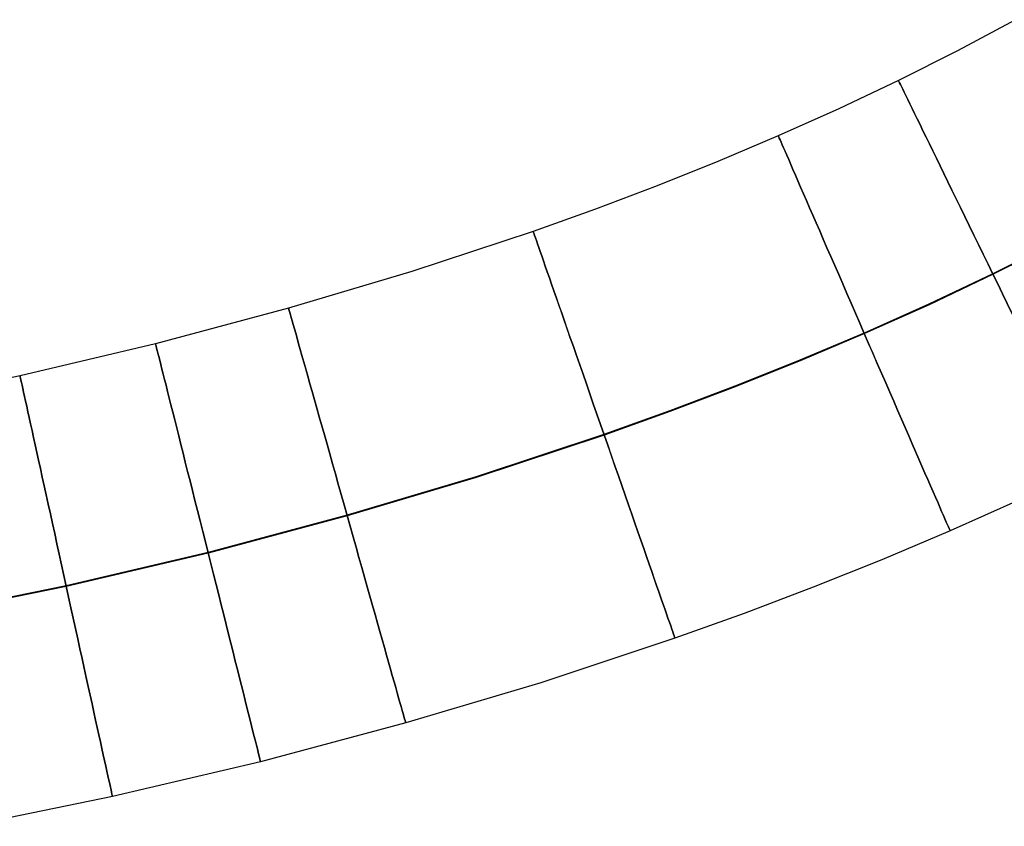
# Model space of a CAD drawing. Extents: x -1634 to -184, y -278 to 263.
# Tile 194 of 242: x -336 to -290, y -207 to -169. Entities that reach past the tile are written whole.
import ezdxf

# ---------------------------------------------------------------- set-up
doc = ezdxf.new("R2010")
doc.units = 0
doc.layers.add('PREDEFINITO', color=7, linetype='CONTINUOUS')

msp = doc.modelspace()

# ---------------------------------------------------------------- linework, layer by layer
at = {"layer": 'PREDEFINITO'}
for p, q in [((-289.558, -169.455, 300.204), (-292.256, -170.895, 300.204)), ((-292.256, -170.895, 300.204), (-294.998, -172.275, 300.204)), ((-294.998, -172.275, 300.204), (-297.768, -173.588, 300.204)), ((-297.768, -173.588, 300.204), (-300.576, -174.845, 300.204)), ((-300.576, -174.845, 300.204), (-303.377, -176.03, 300.204)), ((-303.377, -176.03, 300.204), (-306.209, -177.163, 300.204)), ((-306.209, -177.163, 300.204), (-309.071, -178.247, 300.204)), ((-309.071, -178.247, 300.204), (-311.959, -179.282, 300.203)), ((-311.959, -179.282, 300.203), (-317.599, -181.148, 300.203)), ((-287.662, -179.762, 310.218), (-290.617, -181.248, 310.218)), ((-287.649, -179.787, 290.218), (-290.604, -181.273, 290.218)), ((-317.599, -181.148, 300.203), (-323.317, -182.851, 300.203)), ((-290.617, -181.248, 310.218), (-293.59, -182.658, 310.218)), ((-290.604, -181.273, 290.218), (-293.578, -182.683, 290.218)), ((-323.317, -182.851, 300.203), (-329.494, -184.5, 300.203)), ((-293.59, -182.658, 310.218), (-296.593, -184.003, 310.218)), ((-293.578, -182.683, 290.218), (-296.581, -184.028, 290.218)), ((-296.593, -184.003, 310.218), (-299.578, -185.265, 310.218)), ((-296.581, -184.028, 290.218), (-299.567, -185.291, 290.218)), ((-329.494, -184.5, 300.203), (-335.79, -185.983, 300.203)), ((-299.578, -185.265, 310.218), (-302.588, -186.47, 310.218)), ((-299.567, -185.291, 290.218), (-302.577, -186.496, 290.218)), ((-335.79, -185.983, 300.203), (-341.962, -187.245, 300.203)), ((-302.588, -186.47, 310.218), (-305.62, -187.618, 310.217)), ((-302.577, -186.496, 290.218), (-305.61, -187.644, 290.218)), ((-305.62, -187.618, 310.217), (-308.672, -188.711, 310.217)), ((-305.61, -187.644, 290.218), (-308.662, -188.737, 290.217)), ((-308.672, -188.711, 310.217), (-314.609, -190.676, 310.217)), ((-308.662, -188.737, 290.217), (-314.6, -190.702, 290.217)), ((-314.609, -190.676, 310.217), (-320.603, -192.461, 310.217)), ((-314.6, -190.702, 290.217), (-320.595, -192.488, 290.217)), ((-289.4, -191.753, 300.232), (-292.598, -193.185, 300.232)), ((-320.603, -192.461, 310.217), (-327.06, -194.184, 310.217)), ((-320.595, -192.488, 290.217), (-327.053, -194.211, 290.217)), ((-292.598, -193.185, 300.232), (-295.769, -194.526, 300.232)), ((-327.06, -194.184, 310.217), (-333.647, -195.736, 310.217)), ((-327.053, -194.211, 290.217), (-333.64, -195.763, 290.217)), ((-295.769, -194.526, 300.232), (-298.956, -195.802, 300.232)), ((-333.647, -195.736, 310.217), (-340.102, -197.057, 310.217)), ((-333.64, -195.763, 290.217), (-340.097, -197.084, 290.217)), ((-298.956, -195.802, 300.232), (-302.159, -197.015, 300.231)), ((-302.159, -197.015, 300.231), (-305.375, -198.167, 300.231)), ((-305.375, -198.167, 300.231), (-311.61, -200.23, 300.231)), ((-311.61, -200.23, 300.231), (-317.88, -202.098, 300.231)), ((-317.88, -202.098, 300.231), (-324.618, -203.896, 300.231)), ((-324.618, -203.896, 300.231), (-331.497, -205.516, 300.231)), ((-331.497, -205.516, 300.231), (-338.238, -206.895, 300.231))]:
    msp.add_line(p, q, dxfattribs=at)
at = {"layer": 'PREDEFINITO', "extrusion": (-0.898617, -0.438735, -9.3858e-06)}
msp.add_circle((35.383, 300.221, 340.67), 10, dxfattribs=at)
at = {"layer": 'PREDEFINITO', "extrusion": (-0.916997, -0.398895, -1.89139e-05)}
msp.add_circle((50.434, 300.224, 345.366), 10, dxfattribs=at)
at = {"layer": 'PREDEFINITO', "extrusion": (-0.944261, -0.329199, -2.85698e-05)}
msp.add_circle((76.592, 300.228, 353.581), 10, dxfattribs=at)
at = {"layer": 'PREDEFINITO', "extrusion": (-0.962348, -0.271822, -2.52014e-05)}
msp.add_circle((98.081, 300.226, 360.838), 10, dxfattribs=at)
at = {"layer": 'PREDEFINITO', "extrusion": (-0.969819, -0.243825, -1.83241e-05)}
msp.add_circle((108.592, 300.224, 364.53), 10, dxfattribs=at)
at = {"layer": 'PREDEFINITO', "extrusion": (-0.976687, -0.214671, -1.14542e-05)}
msp.add_circle((119.563, 300.221, 367.883), 10, dxfattribs=at)

doc.saveas('drawing.dxf')
